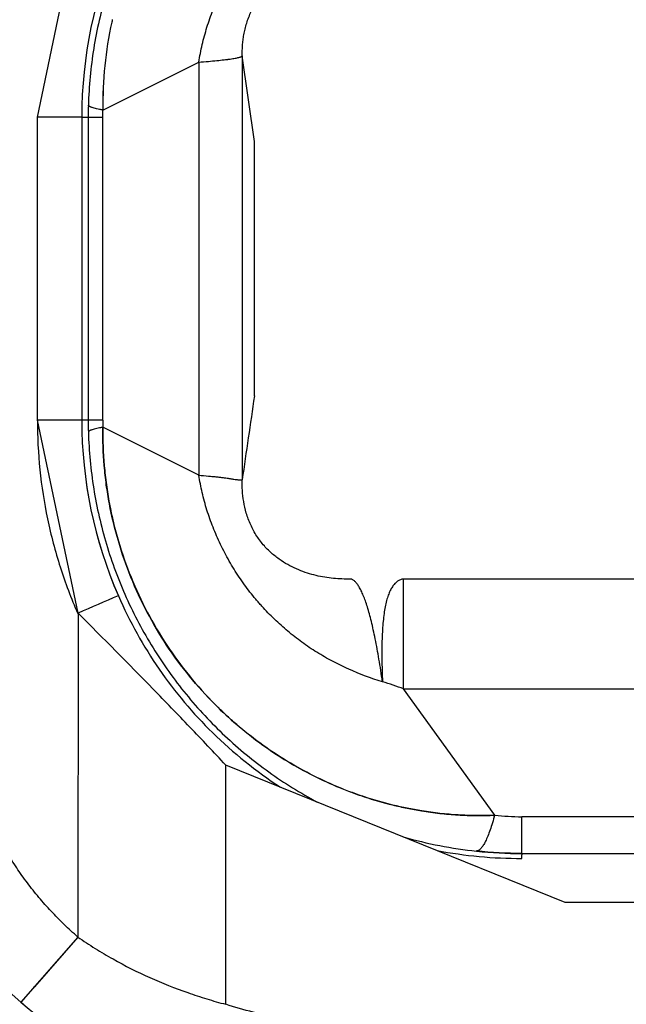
# Model space of a CAD drawing. Header units: millimetres. Extents: x 0 to 210, y 0 to 297.
# Tile 13 of 41: x 127.995 to 128.696, y 151.874 to 153.012. Entities that reach past the tile are written whole.
import ezdxf

# ---------------------------------------------------------------- set-up
doc = ezdxf.new("R2010")
doc.units = ezdxf.units.MM
doc.header["$LTSCALE"] = 19.36
doc.layers.get('0').update_dxf_attribs({"linetype": 'CONTINUOUS'})
doc.layers.add('Z_DIM_2D', color=7, linetype='CONTINUOUS')
doc.styles.add('TEXTSTYLE_3', font='helveticaneueltw1g-ltcn.otf')
doc.dimstyles.new('DIMSTYLE_6', dxfattribs={"dimtxt": 2.1, "dimasz": 3.5, "dimexe": 1.5, "dimexo": 0, "dimgap": 0.525, "dimtad": 1, "dimlfac": 2, "dimdsep": 46, "dimtxsty": 'TEXTSTYLE_3', "dimblk": '_FILLED', "dimblk1": '_FILLED', "dimblk2": '_FILLED', "dimcen": 0.09, "dimclrt": 5, "dimazin": 2, "dimtp": 0.1, "dimtm": 0.1, "dimtfac": 1, "dimtofl": 0, "dimtmove": 0, "dimatfit": 3, "dimldrblk": '_FILLED', "dimfxl": 0, "dimtolj": 1, "dimarcsym": 0})

# ---------------------------------------------------------------- blocks, each defined once
blk = doc.blocks.new('*D11')
at = {"layer": 'Z_DIM_2D', "color": 2, "linetype": 'Continuous', "transparency": 16777216}
for p, q in [((129.4749, 152.0162), (129.4749, 146.7045)), ((126.9249, 150.474), (126.9249, 146.7045)), ((126.9249, 148.2045), (128.1999, 148.2045)), ((129.4749, 148.2045), (128.1999, 148.2045)), ((128.1999, 148.2045), (140.764, 148.2045))]:
    blk.add_line(p, q, dxfattribs=at)
at = {"layer": 'Z_DIM_2D', "color": 5, "linetype": 'Continuous', "transparency": 16777216, "style": 'TEXTSTYLE_3'}
for s, p in [('5.5', (137.2379, 148.7295)), ('max. ', (131.4707, 148.7295))]:
    blk.add_text(s, height=2.1, dxfattribs=at).set_placement(p)
blk = doc.blocks.new('_FILLED')
at = {"color": 0, "linetype": 'ByBlock'}
blk.add_solid([(0, 0), (-1, 0.125), (-1, -0.125)], dxfattribs=at)
blk = doc.blocks.new('_NONE')

msp = doc.modelspace()

# ---------------------------------------------------------------- linework, layer by layer
at = {"color": 7, "linetype": 'Continuous'}
for p, q in [((128.0158, 152.899), (128.0628, 153.1221)), ((128.1023, 153.0117), (128.1022, 153.011)), ((128.0915, 152.9073), (128.2021, 152.9627)), ((128.2664, 152.871), (128.2522, 152.9698)), ((128.0914, 152.9073), (128.0914, 152.9073)), ((128.0915, 152.9074), (128.0915, 152.9073)), ((128.067, 152.899), (128.0158, 152.899)), ((128.2664, 152.5771), (128.2664, 152.871)), ((128.0629, 152.3261), (128.0158, 152.549)), ((128.0915, 152.5408), (128.0915, 152.5407)), ((128.2021, 152.4855), (128.0915, 152.5408)), ((128.2021, 152.4855), (128.2021, 152.4855)), ((128.8719, 152.3655), (128.4385, 152.3655)), ((128.5436, 152.0926), (128.4385, 152.2385)), ((128.625, 151.9919), (128.2332, 152.1505)), ((128.5435, 152.0926), (128.5436, 152.0926)), ((128.5435, 152.0925), (128.5436, 152.0925)), ((128.5749, 152.0487), (128.5749, 152.0908)), ((128.5228, 152.0512), (128.5239, 152.0513)), ((128.5749, 152.0487), (128.5749, 152.0467)), ((128.5749, 152.0426), (128.5749, 152.0467)), ((129.0758, 151.9922), (128.625, 151.9919))]:
    msp.add_line(p, q, dxfattribs=at)
at = {"color": 9, "linetype": 'Continuous'}
for p, q in [((128.2021, 152.9626), (128.2021, 152.4855)), ((128.2522, 152.9699), (128.2522, 152.48)), ((128.0913, 152.8991), (128.0914, 152.9073)), ((128.067, 152.899), (128.0913, 152.899)), ((128.0745, 152.899), (128.0745, 152.549)), ((128.0913, 152.5491), (128.0913, 152.8991)), ((128.0913, 152.549), (128.0158, 152.549)), ((128.4385, 152.2385), (128.4385, 152.3655)), ((128.0629, 152.3261), (128.0625, 151.9519)), ((128.4385, 152.2385), (128.8719, 152.2385)), ((128.2332, 151.8742), (128.2332, 152.1505)), ((129.0081, 152.0908), (128.5749, 152.0908)), ((128.5749, 152.0485), (129.0081, 152.0485)), ((128.0625, 151.9519), (127.9967, 151.8766)), ((128.0625, 151.9519), (128.0123, 151.8943)), ((128.0004, 151.8808), (127.9993, 151.8795)), ((128.0011, 151.8815), (128.0004, 151.8808)), ((128.0018, 151.8823), (128.0011, 151.8815)), ((128.0023, 151.8829), (128.0018, 151.8823)), ((128.0028, 151.8834), (128.0023, 151.8829)), ((128.0041, 151.885), (128.0035, 151.8843)), ((127.997, 151.8769), (127.9969, 151.8768)), ((127.9974, 151.8773), (127.997, 151.8769)), ((127.9985, 151.8786), (127.9974, 151.8773))]:
    msp.add_line(p, q, dxfattribs=at)
at = {"color": 6, "linetype": 'Continuous'}
for p, q in [((128.0158, 152.549), (128.0158, 152.899)), ((128.067, 152.899), (128.067, 152.549))]:
    msp.add_line(p, q, dxfattribs=at)
at = {"color": 9, "linetype": 'Continuous'}
for points in [[(128.01, 151.8917), (128.0093, 151.8909), (128.0089, 151.8905), (128.0085, 151.8901)], [(128.0123, 151.8943), (128.0115, 151.8934), (128.0111, 151.893), (128.0107, 151.8926), (128.0104, 151.8921), (128.01, 151.8917)], [(128.0035, 151.8843), (128.003, 151.8837), (128.0028, 151.8834)], [(128.005, 151.886), (128.0044, 151.8853), (128.0041, 151.885)], [(128.0059, 151.887), (128.0053, 151.8863), (128.005, 151.886)], [(128.0072, 151.8885), (128.0065, 151.8877), (128.0062, 151.8874), (128.0059, 151.887)], [(128.0085, 151.8901), (128.0079, 151.8893), (128.0075, 151.8889), (128.0072, 151.8885)], [(127.9969, 151.8768), (127.9968, 151.8767), (127.9968, 151.8767), (127.9968, 151.8766), (127.9968, 151.8766), (127.9967, 151.8766), (127.9967, 151.8766), (127.9967, 151.8766)]]:
    msp.add_lwpolyline(points, dxfattribs=at)
at = {"color": 6, "linetype": 'Continuous'}
msp.add_lwpolyline([(127.9967, 151.8766), (127.9996, 151.8742)], dxfattribs=at)
at = {"color": 7, "linetype": 'Continuous'}
for centre, radius, start, end in [((128.5749, 152.899), 0.5079, 156.4464, 180), ((128.5334, 152.9137), 0.4421, 167.5616, 180.8313), ((128.5336, 152.9141), 0.4422, 167.6132, 180.8739), ((128.5373, 152.9131), 0.446, 167.3205, 167.586), ((128.5292, 152.9149), 0.4377, 167.3268, 167.5974), ((128.1985, 153.2506), 0.2871, 277.1582, 277.3309), ((128.2011, 153.2304), 0.2668, 277.3297, 277.5111), ((128.2037, 153.2113), 0.2475, 277.5099, 277.7006), ((153.2385, 148.8949), 25.2422, 171.61211, 171.8347), ((128.5749, 152.549), 0.5079, 179.9999, 203.5454), ((128.5747, 152.549), 0.5077, 179.9943, 203.5496), ((133.8277, 139.1828), 14.3519, 113.48121, 113.68273), ((128.5733, 152.5494), 0.5068, 225.4854, 236.8598), ((128.1989, 152.1888), 0.3579, 344.0756, 344.2282), ((128.189, 152.1916), 0.3682, 344.2286, 344.3783), ((128.5732, 152.5492), 0.5065, 259.0633, 270.1917), ((128.5767, 152.5865), 0.5377, 264.2413, 269.8003), ((128.575, 152.549), 0.5006, 264.0062, 269.9798)]:
    msp.add_arc(centre, radius, start, end, dxfattribs=at)
at = {"color": 9, "linetype": 'Continuous'}
for centre, radius, start, end in [((128.5649, 152.8991), 0.4904, 178.3986, 180.0064), ((128.5651, 152.549), 0.4906, 179.9938, 181.6019), ((128.388, 152.5492), 0.2967, 180.0253, 181.6237), ((128.5754, 152.3987), 0.3078, 264.0634, 269.8965), ((128.5753, 152.5493), 0.5009, 254.1116, 263.98), ((128.3249, 152.2539), 0.5, 228.9852, 251.6881)]:
    msp.add_arc(centre, radius, start, end, dxfattribs=at)
at = {"color": 6, "linetype": 'Continuous'}
msp.add_arc((128.3249, 152.2539), 0.5, 180, 228.9852, dxfattribs=at)
at = {"color": 9, "linetype": 'Continuous'}
for points, knots in [([(128.3398, 153.3409), (128.3302, 153.3357), (128.3111, 153.3248), (128.2837, 153.3065), (128.2575, 153.2864), (128.2327, 153.2647), (128.2094, 153.2414), (128.1804, 153.2083), (128.1484, 153.1635), (128.1225, 153.1148), (128.1058, 153.0741), (128.0952, 153.0428), (128.0868, 153.0109), (128.0805, 152.9785), (128.0763, 152.9458), (128.075, 152.9238), (128.0747, 152.9128)], [0, 0, 0, 0, 0.062423, 0.124859, 0.187309, 0.249773, 0.312255, 0.374758, 0.499743, 0.624766, 0.687317, 0.749867, 0.812414, 0.874953, 0.937483, 1, 1, 1, 1]), ([(128.2021, 152.9627), (128.2032, 152.9694), (128.2059, 152.983), (128.2104, 152.9997), (128.2148, 153.0129), (128.2198, 153.0263), (128.2271, 153.0427), (128.2371, 153.0619), (128.2484, 153.0804), (128.2578, 153.0935), (128.2645, 153.1019), (128.2679, 153.106), (128.2713, 153.11), (128.276, 153.1153), (128.282, 153.1217), (128.2918, 153.1315), (128.3047, 153.1431), (128.3211, 153.1559), (128.3384, 153.1675), (128.3564, 153.1778), (128.3813, 153.19), (128.4009, 153.1973), (128.4142, 153.2014)], [0, 0, 0, 0, 0.061012, 0.122844, 0.154148, 0.185733, 0.249685, 0.314251, 0.37863, 0.442358, 0.458179, 0.473957, 0.489685, 0.505355, 0.536556, 0.567611, 0.629436, 0.691097, 0.752764, 0.814491, 0.876281, 1, 1, 1, 1]), ([(128.0914, 152.9073), (128.0901, 152.9075), (128.0877, 152.908), (128.0844, 152.9087), (128.0815, 152.9094), (128.0795, 152.91), (128.0781, 152.9104), (128.0772, 152.9108), (128.0765, 152.9111), (128.0759, 152.9115), (128.0754, 152.9118), (128.075, 152.9121), (128.0748, 152.9125), (128.0747, 152.9127), (128.0747, 152.9128)], [0, 0, 0, 0, 0.215782, 0.405406, 0.568543, 0.705026, 0.763295, 0.814964, 0.860121, 0.898922, 0.93163, 0.958709, 0.980999, 1, 1, 1, 1]), ([(128.0914, 152.5408), (128.0901, 152.5406), (128.0877, 152.5401), (128.0844, 152.5394), (128.0816, 152.5387), (128.0795, 152.5381), (128.0781, 152.5376), (128.0773, 152.5373), (128.0765, 152.537), (128.0759, 152.5366), (128.0754, 152.5363), (128.0751, 152.536), (128.0748, 152.5356), (128.0748, 152.5354), (128.0747, 152.5353)], [0, 0, 0, 0, 0.215751, 0.405349, 0.568469, 0.704943, 0.763211, 0.814882, 0.860046, 0.898855, 0.931575, 0.95867, 0.980979, 1, 1, 1, 1]), ([(128.0747, 152.5353), (128.075, 152.5243), (128.0763, 152.5024), (128.0805, 152.4698), (128.0868, 152.4374), (128.0952, 152.4056), (128.1056, 152.3744), (128.1223, 152.3338), (128.1481, 152.2852), (128.18, 152.2404), (128.2088, 152.2074), (128.232, 152.1841), (128.2567, 152.1623), (128.2828, 152.1423), (128.3101, 152.124), (128.3291, 152.113), (128.3387, 152.1078)], [0, 0, 0, 0, 0.062514, 0.125043, 0.187582, 0.250128, 0.312678, 0.375228, 0.50025, 0.625235, 0.687738, 0.750222, 0.812689, 0.875139, 0.937576, 1, 1, 1, 1]), ([(128.4141, 152.2468), (128.4009, 152.2508), (128.3813, 152.2581), (128.3563, 152.2703), (128.3383, 152.2806), (128.321, 152.2922), (128.3047, 152.305), (128.2918, 152.3166), (128.2819, 152.3265), (128.276, 152.3329), (128.2713, 152.3381), (128.2667, 152.3435), (128.2611, 152.3504), (128.2547, 152.3589), (128.2485, 152.3678), (128.2427, 152.3769), (128.2372, 152.3862), (128.232, 152.3958), (128.2272, 152.4055), (128.2227, 152.4153), (128.2185, 152.4252), (128.2148, 152.4351), (128.2104, 152.4484), (128.2058, 152.4652), (128.2032, 152.4787), (128.2021, 152.4855)], [0, 0, 0, 0, 0.123725, 0.185519, 0.247247, 0.30891, 0.370553, 0.432337, 0.463368, 0.494548, 0.510212, 0.525936, 0.557538, 0.589335, 0.621316, 0.653454, 0.685707, 0.718014, 0.750273, 0.78236, 0.814206, 0.845786, 0.877098, 0.938965, 1, 1, 1, 1]), ([(128.2021, 152.4855), (128.2058, 152.4852), (128.2112, 152.4847), (128.2182, 152.484), (128.2229, 152.4835), (128.2272, 152.483), (128.2313, 152.4825), (128.2344, 152.4821), (128.2367, 152.4817), (128.2384, 152.4815), (128.2399, 152.4812), (128.2418, 152.4809), (128.2439, 152.4806), (128.2461, 152.4803), (128.2481, 152.4801), (128.2496, 152.4799), (128.2507, 152.4799), (128.2514, 152.4799), (128.2517, 152.4799), (128.252, 152.48), (128.2522, 152.48), (128.2522, 152.48)], [0, 0, 0, 0, 0.221027, 0.321621, 0.415528, 0.502696, 0.583083, 0.656651, 0.690868, 0.72337, 0.754117, 0.783075, 0.835612, 0.880952, 0.919079, 0.949985, 0.973687, 0.982858, 0.990264, 0.995946, 1, 1, 1, 1]), ([(128.0625, 151.9519), (128.0571, 151.9566), (128.0466, 151.9662), (128.0316, 151.9815), (128.0174, 151.9975), (128.0041, 152.0143), (127.9918, 152.0317), (127.9804, 152.0499), (127.9701, 152.0686), (127.9607, 152.0879), (127.9524, 152.1076), (127.9451, 152.1277), (127.9389, 152.1482), (127.9338, 152.1689), (127.9298, 152.1899), (127.9269, 152.2112), (127.9252, 152.2325), (127.9249, 152.2467), (127.9249, 152.2539)], [0, 0, 0, 0, 0.062501, 0.125001, 0.187501, 0.25, 0.3125, 0.374999, 0.437499, 0.499999, 0.5625, 0.625, 0.6875, 0.75, 0.8125, 0.875, 0.9375, 1, 1, 1, 1]), ([(128.4385, 152.2385), (128.4345, 152.24), (128.4264, 152.2429), (128.4183, 152.2455), (128.4141, 152.2468)], [0, 0, 0, 0, 0.493852, 1, 1, 1, 1]), ([(128.0625, 151.9519), (128.0691, 151.9474), (128.0824, 151.9386), (128.1098, 151.9223), (128.1452, 151.9045), (128.1817, 151.89), (128.2112, 151.8803), (128.2259, 151.8761), (128.2332, 151.8742)], [0, 0, 0, 0, 0.127188, 0.254218, 0.506937, 0.756291, 0.879012, 1, 1, 1, 1]), ([(128.3625, 151.8539), (128.3516, 151.8538), (128.3297, 151.8545), (128.2971, 151.8582), (128.2648, 151.8646), (128.2437, 151.8707), (128.2332, 151.8742)], [0, 0, 0, 0, 0.249544, 0.499264, 0.749354, 1, 1, 1, 1])]:
    msp.add_open_spline(points, degree=3, knots=knots, dxfattribs=at)
at = {"color": 7, "linetype": 'Continuous'}
for points, knots in [([(128.2522, 152.9699), (128.2522, 152.9738), (128.2523, 152.9798), (128.2531, 152.988), (128.2541, 152.9944), (128.2555, 153.001), (128.2573, 153.0077), (128.2597, 153.0145), (128.2626, 153.0213), (128.2659, 153.0278), (128.2698, 153.0341), (128.274, 153.0399), (128.2785, 153.0453), (128.2833, 153.0502), (128.2897, 153.056), (128.2979, 153.0621), (128.308, 153.068), (128.3211, 153.074), (128.3377, 153.0792), (128.3577, 153.0823), (128.3709, 153.0828), (128.3774, 153.0826)], [0, 0, 0, 0, 0.062142, 0.094845, 0.128825, 0.16417, 0.200832, 0.238619, 0.277126, 0.315778, 0.354351, 0.392414, 0.42956, 0.465387, 0.499826, 0.564592, 0.625406, 0.683212, 0.79267, 0.89752, 1, 1, 1, 1]), ([(128.2021, 152.9627), (128.2058, 152.9629), (128.2128, 152.9635), (128.2225, 152.9644), (128.2309, 152.9653), (128.237, 152.966), (128.2412, 152.9667), (128.2439, 152.9671), (128.2461, 152.9676), (128.2481, 152.968), (128.2496, 152.9684), (128.2507, 152.9688), (128.2514, 152.9692), (128.2517, 152.9694), (128.252, 152.9696), (128.2522, 152.9698), (128.2522, 152.9698)], [0, 0, 0, 0, 0.218847, 0.411385, 0.577187, 0.715913, 0.775046, 0.827332, 0.872768, 0.91137, 0.943183, 0.968315, 0.97845, 0.987032, 0.994158, 1, 1, 1, 1]), ([(128.0158, 152.549), (128.0158, 152.5299), (128.0177, 152.4916), (128.0266, 152.4348), (128.0412, 152.3791), (128.0547, 152.3432), (128.0624, 152.3257)], [0, 0, 0, 0, 0.25, 0.5, 0.75, 1, 1, 1, 1]), ([(128.2209, 152.2205), (128.2105, 152.2309), (128.1906, 152.2529), (128.1644, 152.2887), (128.1418, 152.327), (128.1231, 152.3673), (128.1086, 152.4092), (128.0999, 152.4452), (128.0952, 152.4744), (128.092, 152.5038), (128.0912, 152.526), (128.0914, 152.5408)], [0, 0, 0, 0, 0.124947, 0.249928, 0.374935, 0.499955, 0.624979, 0.749994, 0.812515, 0.87503, 1, 1, 1, 1]), ([(128.0915, 152.5407), (128.0912, 152.526), (128.092, 152.5038), (128.0952, 152.4744), (128.0988, 152.4525), (128.1034, 152.4308), (128.111, 152.4022), (128.1232, 152.3673), (128.1419, 152.327), (128.1645, 152.2888), (128.1907, 152.253), (128.2105, 152.231), (128.2209, 152.2205)], [0, 0, 0, 0, 0.124966, 0.187479, 0.249997, 0.31252, 0.375046, 0.500065, 0.625082, 0.750084, 0.87506, 1, 1, 1, 1]), ([(128.3774, 152.3655), (128.3707, 152.3653), (128.3573, 152.3658), (128.3406, 152.3685), (128.3273, 152.3722), (128.3172, 152.3759), (128.3071, 152.3806), (128.2969, 152.3867), (128.2869, 152.3943), (128.2773, 152.4037), (128.2687, 152.415), (128.2617, 152.4279), (128.2567, 152.4414), (128.2537, 152.4548), (128.2523, 152.4676), (128.2521, 152.476), (128.2523, 152.48)], [0, 0, 0, 0, 0.103533, 0.208782, 0.262884, 0.318525, 0.376344, 0.437154, 0.501974, 0.571766, 0.646356, 0.723379, 0.798712, 0.869899, 0.936728, 1, 1, 1, 1]), ([(128.4141, 152.2467), (128.4129, 152.2555), (128.4103, 152.2721), (128.4067, 152.2921), (128.4036, 152.3066), (128.4014, 152.3162), (128.3991, 152.325), (128.3968, 152.333), (128.3945, 152.3401), (128.3921, 152.3464), (128.3897, 152.3518), (128.3873, 152.3563), (128.3853, 152.3594), (128.3836, 152.3615), (128.3823, 152.3628), (128.3811, 152.3638), (128.3799, 152.3646), (128.3787, 152.3652), (128.3778, 152.3654), (128.3774, 152.3655)], [0, 0, 0, 0, 0.209604, 0.395806, 0.479835, 0.557682, 0.629271, 0.694545, 0.753475, 0.806062, 0.85236, 0.892488, 0.926682, 0.941687, 0.955394, 0.967911, 0.979383, 0.99, 1, 1, 1, 1]), ([(128.4385, 152.3655), (128.4372, 152.3654), (128.4347, 152.3648), (128.4312, 152.3629), (128.4281, 152.3601), (128.4253, 152.3565), (128.4228, 152.3519), (128.4206, 152.3465), (128.4187, 152.3403), (128.4171, 152.3332), (128.4158, 152.3252), (128.4148, 152.3164), (128.414, 152.3067), (128.4136, 152.2963), (128.4133, 152.285), (128.4134, 152.2684), (128.4138, 152.2555), (128.4141, 152.2467)], [0, 0, 0, 0, 0.029758, 0.059795, 0.091853, 0.127369, 0.167392, 0.212637, 0.263572, 0.320496, 0.383586, 0.452941, 0.528599, 0.61055, 0.698752, 0.79313, 1, 1, 1, 1]), ([(128.1093, 152.3462), (128.1158, 152.3313), (128.1301, 152.3022), (128.1557, 152.261), (128.1849, 152.2227), (128.2066, 152.1991), (128.218, 152.188)], [0, 0, 0, 0, 0.252026, 0.503375, 0.753174, 1, 1, 1, 1]), ([(128.2332, 152.1505), (128.2195, 152.1653), (128.1917, 152.1947), (128.135, 152.2533), (128.0918, 152.2969), (128.0629, 152.3261)], [0, 0, 0, 0, 0.246757, 0.496272, 1, 1, 1, 1]), ([(128.4596, 152.0976), (128.4483, 152.0994), (128.426, 152.1039), (128.3987, 152.1118), (128.3773, 152.1193), (128.3561, 152.1278), (128.3304, 152.1398), (128.3006, 152.1566), (128.2724, 152.1757), (128.2501, 152.1934), (128.2352, 152.2067), (128.227, 152.2145), (128.2229, 152.2185), (128.2209, 152.2205)], [0, 0, 0, 0, 0.124975, 0.249953, 0.312456, 0.374962, 0.499949, 0.624938, 0.749935, 0.874947, 0.93747, 0.968735, 1, 1, 1, 1]), ([(128.2209, 152.2205), (128.2289, 152.2125), (128.2456, 152.197), (128.2723, 152.1758), (128.3006, 152.1568), (128.3302, 152.14), (128.3559, 152.1279), (128.377, 152.1195), (128.3984, 152.1119), (128.4202, 152.1056), (128.4424, 152.1006), (128.4536, 152.0985), (128.4592, 152.0976)], [0, 0, 0, 0, 0.125027, 0.250041, 0.375043, 0.500034, 0.62502, 0.687524, 0.750026, 0.875, 0.9375, 1, 1, 1, 1]), ([(128.4592, 152.0976), (128.4661, 152.0965), (128.4801, 152.0946), (128.5012, 152.0928), (128.5224, 152.092), (128.5365, 152.0923), (128.5435, 152.0926)], [0, 0, 0, 0, 0.250017, 0.500038, 0.750041, 1, 1, 1, 1]), ([(128.5436, 152.0925), (128.5366, 152.0922), (128.5225, 152.092), (128.5014, 152.0927), (128.4804, 152.0945), (128.4665, 152.0964), (128.4596, 152.0976)], [0, 0, 0, 0, 0.24996, 0.499963, 0.749982, 1, 1, 1, 1]), ([(128.5431, 152.0907), (128.5422, 152.0876), (128.5405, 152.0819), (128.5378, 152.074), (128.5355, 152.0681), (128.5337, 152.064), (128.5324, 152.0613), (128.5311, 152.059), (128.5299, 152.0569), (128.5286, 152.0552), (128.5274, 152.0538), (128.5262, 152.0527), (128.5251, 152.0519), (128.5239, 152.0515), (128.5231, 152.0514), (128.5228, 152.0514)], [0, 0, 0, 0, 0.207337, 0.39151, 0.551612, 0.622446, 0.687076, 0.745503, 0.797779, 0.844021, 0.884447, 0.919434, 0.949601, 0.975952, 1, 1, 1, 1])]:
    msp.add_open_spline(points, degree=3, knots=knots, dxfattribs=at)

# ---------------------------------------------------------------- dimensions: what is measured, and where the dimension line sits
at = {"layer": 'Z_DIM_2D', "color": 2, "linetype": 'Continuous'}
dim = msp.add_linear_dim(base=(129.4749, 148.2045), p1=(126.9249, 150.474), p2=(129.4749, 152.0162), text='max. <>', dimstyle='DIMSTYLE_6', override={"dimblk1": 'NONE', "dimblk2": 'NONE', "dimsah": 1}, dxfattribs=at)
dim.commit()
dim.dimension.update_dxf_attribs({"geometry": '*D11', "text_midpoint": (136.1174, 148.2045), "dimtype": 160})

doc.saveas('drawing.dxf')
